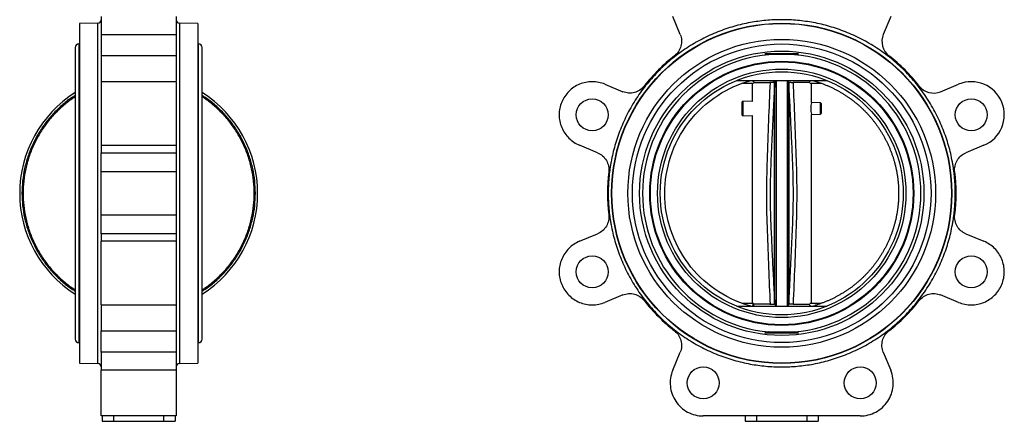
# Model space of a CAD drawing. Header units: millimetres. Extents: x 438 to 1493, y -117 to 773.
# Tile 4 of 26: x 561 to 993, y 145 to 321. Entities that reach past the tile are written whole.
import ezdxf

# ---------------------------------------------------------------- set-up
doc = ezdxf.new("R2010")
doc.units = ezdxf.units.MM

msp = doc.modelspace()

# ---------------------------------------------------------------- linework, layer by layer
at = {"color": 7, "linetype": 'Continuous', "lineweight": 25}
for p, q in [((596.21, 322.33), (596.21, 314.43)), ((629.21, 322.33), (629.21, 314.43)), ((850.29, 314.43), (847.02, 322.33)), ((942.69, 322.33), (939.42, 314.43)), ((594.74, 319.37), (586.71, 319.23)), ((586.71, 319.23), (586.71, 170.23)), ((638.71, 319.23), (630.69, 319.37)), ((638.71, 319.23), (638.71, 244.73)), ((596.21, 314.43), (629.21, 314.43)), ((596.21, 314.43), (596.21, 305.06)), ((584.9, 308.66), (584.9, 180.8)), ((586.71, 310.23), (586.46, 310.23)), ((638.96, 310.23), (638.71, 310.23)), ((640.53, 180.8), (640.53, 308.66)), ((629.21, 305.06), (596.21, 305.06)), ((596.21, 305.06), (596.21, 293.67)), ((902.21, 305.88), (887.5, 305.88)), ((875.09, 294.23), (914.62, 294.23)), ((882.04, 294.23), (882.75, 293.67)), ((892.2, 293.9), (891.69, 293.42)), ((892.24, 294.13), (892.2, 293.9)), ((892.2, 293.9), (892.25, 293.72)), ((892.35, 294.13), (892.35, 195.33)), ((897.35, 195.33), (897.35, 294.13)), ((897.45, 293.72), (897.5, 293.9)), ((897.5, 293.9), (897.47, 294.13)), ((906.96, 293.67), (907.67, 294.23)), ((629.21, 293.67), (596.21, 293.67)), ((596.21, 293.67), (596.21, 265.78)), ((817.25, 292.57), (825.15, 289.3)), ((877.76, 293.03), (882.48, 293.03)), ((881.85, 293.03), (881.85, 285.03)), ((891.69, 293.42), (891.73, 293.24)), ((892.25, 293.72), (891.73, 293.24)), ((897.98, 293.24), (897.45, 293.72)), ((907.22, 293.38), (899.83, 293.38)), ((907.22, 293.03), (911.94, 293.03)), ((907.85, 284.51), (907.85, 293.03)), ((964.55, 289.3), (972.45, 292.57)), ((877.79, 285.11), (877.35, 284.68)), ((877.35, 284.68), (877.35, 279.16)), ((881.85, 285.03), (877.79, 285.11)), ((877.79, 285.11), (877.79, 278.73)), ((911.91, 284.43), (907.85, 284.51)), ((912.35, 283.98), (911.91, 284.43)), ((911.91, 279.41), (911.91, 284.43)), ((912.35, 281.92), (912.35, 283.98)), ((912.35, 279.86), (912.35, 281.92)), ((877.35, 279.16), (877.79, 278.73)), ((877.79, 278.73), (881.85, 278.81)), ((881.85, 278.81), (881.85, 196.43)), ((907.85, 279.33), (911.91, 279.41)), ((907.85, 196.43), (907.85, 279.33)), ((911.91, 279.41), (912.35, 279.86)), ((596.21, 265.78), (629.21, 265.78)), ((596.21, 265.78), (596.21, 262.5)), ((629.21, 265.78), (629.21, 262.5)), ((814.06, 262.5), (806.16, 265.78)), ((983.55, 265.78), (975.65, 262.5)), ((596.21, 262.5), (629.21, 262.5)), ((629.21, 254.13), (596.21, 254.13)), ((638.71, 244.73), (638.71, 170.23)), ((596.21, 235.33), (629.21, 235.33)), ((629.21, 226.96), (596.21, 226.96)), ((596.21, 226.96), (596.21, 223.69)), ((629.21, 226.96), (629.21, 223.69)), ((806.16, 223.69), (814.06, 226.96)), ((975.65, 226.96), (983.55, 223.69)), ((629.21, 223.69), (596.21, 223.69)), ((825.15, 200.17), (817.25, 196.89)), ((972.45, 196.89), (964.55, 200.17)), ((596.21, 195.79), (629.21, 195.79)), ((875.09, 195.23), (914.62, 195.23)), ((882.48, 196.43), (877.79, 196.43)), ((882.75, 195.8), (882.04, 195.23)), ((891.69, 196.05), (892.2, 195.56)), ((891.73, 196.22), (892.25, 195.74)), ((892.25, 195.74), (892.2, 195.56)), ((892.2, 195.56), (892.24, 195.33)), ((897.45, 195.74), (897.98, 196.22)), ((897.5, 195.56), (897.45, 195.74)), ((897.47, 195.33), (897.5, 195.56)), ((898.02, 196.05), (897.5, 195.56)), ((899.83, 196.08), (907.22, 196.08)), ((907.67, 195.23), (906.96, 195.8)), ((911.92, 196.43), (907.22, 196.43)), ((596.21, 184.4), (629.21, 184.4)), ((887.5, 183.58), (902.21, 183.58)), ((586.46, 179.23), (586.71, 179.23)), ((638.71, 179.23), (638.96, 179.23)), ((629.21, 175.03), (596.21, 175.03)), ((596.21, 175.03), (596.21, 167.13)), ((629.21, 175.03), (629.21, 167.13)), ((847.02, 167.13), (850.29, 175.03)), ((939.42, 175.03), (942.69, 167.13)), ((586.71, 170.23), (594.74, 170.09)), ((630.69, 170.09), (638.71, 170.23)), ((629.21, 167.13), (596.21, 167.13)), ((629.21, 147.08), (596.21, 147.08)), ((596.71, 147.08), (596.71, 144.73)), ((601.71, 147.08), (601.71, 144.73)), ((623.71, 144.73), (623.71, 147.08)), ((628.71, 147.08), (628.71, 144.73)), ((929.3, 147.08), (860.41, 147.08)), ((878.85, 147.08), (878.85, 144.73)), ((883.85, 147.08), (883.85, 144.73)), ((905.85, 147.08), (905.85, 144.73)), ((910.85, 147.08), (910.85, 144.73)), ((596.71, 144.73), (601.71, 144.73)), ((601.71, 144.73), (623.71, 144.73)), ((623.71, 144.73), (628.71, 144.73)), ((878.85, 144.73), (883.85, 144.73)), ((883.85, 144.73), (905.85, 144.73)), ((905.85, 144.73), (910.85, 144.73))]:
    msp.add_line(p, q, dxfattribs=at)
at = {"color": 8, "linetype": 'Continuous', "lineweight": 25}
for p, q in [((594.74, 244.73), (594.74, 319.37)), ((630.69, 319.37), (630.69, 170.09)), ((586.46, 310.23), (586.46, 179.23)), ((638.96, 179.23), (638.96, 310.23)), ((889.88, 293.38), (889.98, 293.65)), ((899.73, 293.65), (899.83, 293.38)), ((594.74, 170.09), (594.74, 244.73)), ((889.98, 195.81), (889.88, 196.08)), ((899.83, 196.08), (899.73, 195.81))]:
    msp.add_line(p, q, dxfattribs=at)
at = {"color": 7, "linetype": 'Continuous', "lineweight": 25}
for centre, radius in [((894.85, 244.73), 74.64), ((894.85, 244.73), 74.5), ((894.85, 244.73), 67.5), ((894.85, 244.73), 65.5), ((894.85, 244.73), 62.37), ((894.85, 244.73), 57.93), ((894.85, 244.73), 57.63), ((894.85, 244.73), 54.5), ((894.85, 244.73), 53.3), ((811.7, 279.17), 7), ((978, 279.17), 7), ((811.7, 210.29), 7), ((978, 210.29), 7), ((860.41, 161.58), 7), ((929.3, 161.58), 7)]:
    msp.add_circle(centre, radius, dxfattribs=at)
for centre, radius, start, end in [((594.71, 320.87), 1.5, 271, 0), ((630.71, 320.87), 1.5, 180, 269), ((946.81, 311.37), 8, 157.5, 232.0574), ((586.46, 308.66), 1.57, 90, 180), ((638.96, 308.66), 1.57, 0, 90), ((894.85, 244.73), 61.07, 95.3052, 264.6948), ((894.85, 244.73), 61.07, 275.3052, 84.6948), ((894.85, 244.73), 76.5, 37.9426, 52.0574), ((961.49, 296.69), 8, 217.9426, 292.5), ((978, 279.17), 14.5, 292.5, 112.5), ((612.71, 244.73), 52.2, 122.2007, 237.7993), ((612.71, 244.73), 52.2, 302.2007, 57.7993), ((920.73, 281.92), 13.12, 169.0116, 190.9884), ((586.46, 180.8), 1.57, 180, 270), ((638.96, 180.8), 1.57, 270, 0), ((594.71, 168.59), 1.5, 0, 89), ((630.71, 168.59), 1.5, 91, 180)]:
    msp.add_arc(centre, radius, start, end, dxfattribs=at)
for points, knots in [([(970.99, 244.73), (970.99, 245.02), (970.99, 245.6), (970.98, 246.48), (970.95, 247.35), (970.92, 248.22), (970.87, 249.09), (970.82, 249.95), (970.75, 250.82), (970.68, 251.69), (970.59, 252.55), (970.5, 253.42), (970.39, 254.28), (970.28, 255.14), (970.16, 256.01), (970.02, 256.87), (969.88, 257.73), (969.56, 259.5), (969, 262.16), (968.07, 265.72), (966.97, 269.26), (965.67, 272.79), (964.18, 276.28), (961.94, 280.9), (958.68, 286.49), (954.06, 292.82), (948.79, 298.67), (942.94, 303.94), (936.61, 308.56), (929.92, 312.46), (922.97, 315.62), (915.9, 318.03), (908.84, 319.69), (901.82, 320.66), (894.85, 320.98), (887.89, 320.66), (880.87, 319.69), (873.81, 318.03), (866.73, 315.62), (859.79, 312.46), (853.09, 308.56), (846.77, 303.94), (840.92, 298.67), (835.65, 292.82), (831.03, 286.49), (827.76, 280.9), (825.52, 276.28), (824.04, 272.79), (822.74, 269.26), (821.63, 265.72), (820.71, 262.16), (820.09, 259.21), (819.68, 256.87), (819.42, 255.15), (819.2, 253.42), (819.02, 251.69), (818.89, 249.95), (818.79, 248.22), (818.73, 246.48), (818.72, 245.31), (818.71, 244.73)], [0, 0, 0, 0, 0.00365, 0.007296, 0.010939, 0.014581, 0.01822, 0.021858, 0.025495, 0.029131, 0.032767, 0.036404, 0.040042, 0.043682, 0.047323, 0.050967, 0.054613, 0.058263, 0.073508, 0.088755, 0.104387, 0.120021, 0.135977, 0.151935, 0.184343, 0.217096, 0.250024, 0.282952, 0.315705, 0.348114, 0.380018, 0.411275, 0.441757, 0.470878, 0.5, 0.529121, 0.558243, 0.588726, 0.619983, 0.651887, 0.684296, 0.717048, 0.749977, 0.782905, 0.815658, 0.848066, 0.864022, 0.87998, 0.895612, 0.911246, 0.926491, 0.941738, 0.949034, 0.956318, 0.963595, 0.970868, 0.978142, 0.985419, 0.992704, 1, 1, 1, 1]), ([(629.21, 314.43), (629.21, 314.34), (629.21, 314.17), (629.21, 313.9), (629.21, 313.64), (629.21, 313.37), (629.21, 313.09), (629.21, 312.82), (629.21, 312.54), (629.21, 312.26), (629.21, 311.63), (629.21, 310.64), (629.21, 309.32), (629.21, 308.06), (629.21, 307.13), (629.21, 306.49), (629.21, 306.1), (629.21, 305.73), (629.21, 305.38), (629.21, 305.17), (629.21, 305.06)], [0, 0, 0, 0, 0.027191, 0.054266, 0.081258, 0.1082, 0.135127, 0.162072, 0.189068, 0.216151, 0.243352, 0.371657, 0.500014, 0.628319, 0.756676, 0.805529, 0.854092, 0.90256, 0.951131, 1, 1, 1, 1]), ([(850.29, 314.43), (850.62, 313.63), (850.82, 312.77), (850.94, 311.04), (850.85, 310.17), (850.41, 308.49), (850.05, 307.69), (849.1, 306.24), (848.5, 305.6), (847.82, 305.06)], [0, 0, 0, 0, 0.25, 0.25, 0.5, 0.5, 0.75, 0.75, 1, 1, 1, 1]), ([(629.21, 305.06), (629.21, 303.06), (629.21, 299.7), (629.21, 295.64), (629.21, 293.98)], [0, 0, 0, 0, 0.593074, 1, 1, 1, 1]), ([(900.5, 305.54), (900.05, 305.58), (899.58, 305.6), (898.65, 305.62), (898.18, 305.63), (897.23, 305.63), (896.75, 305.63), (895.8, 305.63), (895.33, 305.63), (893.9, 305.63), (892.96, 305.63), (891.54, 305.63), (891.07, 305.62), (890.13, 305.6), (889.66, 305.58), (889.21, 305.54)], [0, 0, 0, 0, 0.125, 0.125, 0.25, 0.25, 0.375, 0.375, 0.5, 0.5, 0.75, 0.75, 0.875, 0.875, 1, 1, 1, 1]), ([(843.55, 244.73), (843.55, 250.09), (845.32, 261.25), (853.31, 276.49), (865.92, 288.2), (876.22, 292.82), (881.38, 294.23)], [0, 0, 0, 0, 0.313219, 0.652539, 0.991859, 1.305078, 1.305078, 1.305078, 1.305078]), ([(898.02, 293.42), (897.97, 293.47), (897.88, 293.54), (897.71, 293.7), (897.59, 293.82), (897.5, 293.9)], [0, 0, 0, 0, 0.30885, 0.489048, 1, 1, 1, 1]), ([(908.32, 294.23), (908.55, 294.17), (909, 294.05), (909.66, 293.85), (910.33, 293.64), (910.99, 293.43), (911.65, 293.2), (912.31, 292.97), (912.96, 292.73), (913.62, 292.48), (914.26, 292.22), (914.91, 291.95), (915.55, 291.67), (916.18, 291.39), (916.81, 291.1), (917.44, 290.79), (918.07, 290.48), (918.69, 290.16), (919.3, 289.83), (919.91, 289.5), (920.52, 289.15), (921.12, 288.8), (921.72, 288.44), (922.31, 288.07), (922.89, 287.69), (923.47, 287.31), (924.05, 286.91), (924.62, 286.51), (925.19, 286.11), (925.75, 285.69), (926.3, 285.27), (926.85, 284.83), (927.39, 284.4), (927.93, 283.95), (928.46, 283.5), (928.98, 283.04), (929.5, 282.57), (930.01, 282.09), (930.51, 281.61), (931.01, 281.12), (931.5, 280.63), (931.99, 280.13), (932.47, 279.62), (932.94, 279.11), (933.4, 278.59), (933.86, 278.06), (934.31, 277.52), (934.75, 276.99), (935.18, 276.44), (935.61, 275.89), (936.03, 275.33), (936.44, 274.77), (936.85, 274.2), (937.24, 273.63), (937.63, 273.05), (938.01, 272.46), (938.39, 271.87), (938.75, 271.28), (939.11, 270.68), (939.46, 270.08), (939.8, 269.47), (940.13, 268.86), (940.45, 268.24), (940.77, 267.62), (941.08, 266.99), (941.37, 266.36), (941.66, 265.72), (941.94, 265.09), (942.22, 264.44), (942.48, 263.8), (942.74, 263.15), (942.98, 262.5), (943.22, 261.84), (943.45, 261.18), (943.67, 260.52), (943.88, 259.85), (944.08, 259.18), (944.27, 258.51), (944.45, 257.84), (944.63, 257.16), (944.79, 256.49), (944.95, 255.81), (945.09, 255.12), (945.23, 254.44), (945.36, 253.75), (945.47, 253.07), (945.58, 252.38), (945.68, 251.69), (945.77, 251), (945.85, 250.3), (945.92, 249.61), (945.98, 248.91), (946.04, 248.22), (946.08, 247.52), (946.11, 246.82), (946.14, 246.13), (946.15, 245.43), (946.15, 244.96), (946.15, 244.73)], [0, 0, 0, 0, 0.010422, 0.020844, 0.031265, 0.041687, 0.052108, 0.062529, 0.072949, 0.08337, 0.09379, 0.104211, 0.114631, 0.12505, 0.13547, 0.145889, 0.156309, 0.166728, 0.177147, 0.187566, 0.197984, 0.208403, 0.218821, 0.229239, 0.239657, 0.250075, 0.260493, 0.27091, 0.281328, 0.291745, 0.302162, 0.312579, 0.322996, 0.333413, 0.34383, 0.354247, 0.364663, 0.37508, 0.385496, 0.395912, 0.406328, 0.416744, 0.42716, 0.437576, 0.447992, 0.458408, 0.468823, 0.479239, 0.489654, 0.50007, 0.510485, 0.520901, 0.531316, 0.541731, 0.552146, 0.562561, 0.572977, 0.583392, 0.593807, 0.604222, 0.614637, 0.625051, 0.635466, 0.645881, 0.656296, 0.666711, 0.677126, 0.687541, 0.697956, 0.70837, 0.718785, 0.7292, 0.739615, 0.75003, 0.760445, 0.77086, 0.781275, 0.79169, 0.802105, 0.81252, 0.822935, 0.83335, 0.843765, 0.85418, 0.864596, 0.875011, 0.885426, 0.895842, 0.906257, 0.916673, 0.927088, 0.937504, 0.94792, 0.958336, 0.968752, 0.979168, 0.989584, 1, 1, 1, 1]), ([(629.21, 293.67), (629.21, 293.67), (629.21, 293.67), (629.21, 293.67), (629.21, 293.65), (629.21, 293.62), (629.21, 293.59), (629.21, 293.54), (629.21, 293.49), (629.21, 293.36), (629.21, 293.09), (629.21, 292.59), (629.21, 291.95), (629.21, 290.92), (629.21, 289.36), (629.21, 287.16), (629.21, 284.75), (629.21, 282.16), (629.21, 279.36), (629.21, 276.45), (629.21, 273.58), (629.21, 271.39), (629.21, 269.81), (629.21, 268.76), (629.21, 267.81), (629.21, 267.14), (629.21, 266.66), (629.21, 266.34), (629.21, 266.04), (629.21, 265.86), (629.21, 265.78)], [0, 0, 0, 0, 0.009163, 0.01831, 0.027446, 0.036576, 0.045708, 0.054846, 0.063996, 0.073166, 0.110505, 0.147858, 0.185198, 0.222551, 0.295593, 0.36572, 0.431884, 0.498048, 0.568175, 0.641218, 0.71581, 0.790403, 0.826964, 0.863539, 0.898638, 0.933749, 0.950327, 0.966871, 0.983417, 1, 1, 1, 1]), ([(817.25, 292.57), (815.5, 293.3), (813.6, 293.67), (809.81, 293.67), (807.91, 293.3), (804.4, 291.84), (802.79, 290.77), (800.11, 288.08), (799.03, 286.48), (797.58, 282.97), (797.2, 281.07), (797.2, 277.28), (797.58, 275.38), (799.03, 271.87), (800.11, 270.26), (802.79, 267.58), (804.4, 266.5), (806.16, 265.78)], [0, 0, 0, 0, 0.125, 0.125, 0.25, 0.25, 0.375, 0.375, 0.5, 0.5, 0.625, 0.625, 0.75, 0.75, 0.875, 0.875, 1, 1, 1, 1]), ([(834.52, 291.77), (833.99, 291.09), (833.34, 290.49), (831.9, 289.53), (831.09, 289.17), (829.42, 288.73), (828.54, 288.65), (826.81, 288.76), (825.95, 288.97), (825.15, 289.3)], [0, 0, 0, 0, 0.25, 0.25, 0.5, 0.5, 0.75, 0.75, 1, 1, 1, 1]), ([(882.51, 293.38), (882.96, 293.38), (883.89, 293.38), (886.48, 293.38), (888.75, 293.38), (889.88, 293.38)], [0, 0, 0, 0, 0.319273, 0.659636, 1, 1, 1, 1]), ([(889.88, 196.08), (889.43, 206.74), (888.76, 222.59), (888.13, 243.71), (888.67, 265.49), (889.39, 282.06), (889.88, 293.38)], [0, 0, 0, 0, 0.3287846, 0.4889745, 0.6506672, 1, 1, 1, 1]), ([(891.73, 293.24), (891.52, 289.19), (891.1, 281.1), (890.51, 268.96), (889.96, 256.84), (889.66, 245.57), (889.88, 235.11), (890.28, 225.45), (890.74, 215.74), (891.23, 206), (891.56, 199.49), (891.73, 196.22)], [0, 0, 0, 0, 0.125239, 0.250436, 0.375479, 0.499998, 0.598494, 0.698613, 0.798805, 0.898814, 1, 1, 1, 1]), ([(891.69, 293.42), (891.62, 293.41), (891.49, 293.41), (891.08, 293.4), (890.55, 293.39), (890.1, 293.38), (889.88, 293.38)], [0, 0, 0, 0, 0.24983, 0.499595, 0.750174, 1, 1, 1, 1]), ([(897.98, 293.24), (897.98, 293.27), (897.99, 293.33), (898.01, 293.39), (898.02, 293.42)], [0, 0, 0, 0, 0.498333, 1, 1, 1, 1]), ([(897.98, 196.22), (898.19, 200.27), (898.6, 208.36), (899.2, 220.5), (899.75, 232.62), (900.05, 243.89), (899.83, 254.35), (899.43, 264.01), (898.97, 273.72), (898.48, 283.47), (898.15, 289.97), (897.98, 293.24)], [0, 0, 0, 0, 0.125239, 0.250436, 0.375479, 0.499998, 0.598494, 0.698613, 0.798805, 0.898814, 1, 1, 1, 1]), ([(898.02, 293.42), (898.12, 293.41), (898.31, 293.41), (898.96, 293.4), (899.55, 293.39), (899.83, 293.38)], [0, 0, 0, 0, 0.339028, 0.678136, 1, 1, 1, 1]), ([(899.83, 293.38), (900.28, 282.72), (900.95, 266.86), (901.58, 245.74), (901.03, 223.96), (900.32, 207.4), (899.83, 196.08)], [0, 0, 0, 0, 0.328988, 0.489075, 0.65086, 1, 1, 1, 1]), ([(584.9, 287.64), (584.33, 287.29), (582.22, 286), (578.89, 283.27), (574.98, 279.49), (571.51, 275.28), (568.5, 270.74), (565.99, 265.9), (564, 260.82), (562.57, 255.56), (561.71, 250.18), (561.42, 244.73), (561.71, 239.29), (562.57, 233.91), (564, 228.65), (565.99, 223.57), (568.5, 218.73), (571.51, 214.18), (574.98, 209.98), (578.89, 206.19), (582.22, 203.46), (584.33, 202.17), (584.9, 201.83)], [0, 0, 0, 0, 0.019426, 0.072823, 0.12622, 0.179617, 0.233014, 0.286411, 0.339809, 0.393206, 0.446603, 0.5, 0.553397, 0.606794, 0.660191, 0.713589, 0.766986, 0.820383, 0.87378, 0.927177, 0.980574, 1, 1, 1, 1]), ([(584.9, 287.05), (584.43, 286.76), (582.43, 285.54), (579.22, 282.89), (575.34, 279.15), (571.91, 274.98), (568.93, 270.48), (566.44, 265.69), (564.48, 260.66), (563.06, 255.45), (562.2, 250.12), (561.92, 244.73), (562.2, 239.34), (563.06, 234.01), (564.48, 228.8), (566.44, 223.77), (568.93, 218.98), (571.91, 214.48), (575.34, 210.31), (579.22, 206.57), (582.43, 203.93), (584.43, 202.7), (584.9, 202.42)], [0, 0, 0, 0, 0.0163551, 0.0700934, 0.1238317, 0.17757, 0.2313084, 0.2850467, 0.338785, 0.3925234, 0.4462617, 0.5, 0.5537383, 0.6074767, 0.661215, 0.7149533, 0.7686916, 0.82243, 0.8761683, 0.9299066, 0.9836449, 1, 1, 1, 1]), ([(640.53, 201.83), (641.09, 202.17), (643.2, 203.46), (646.53, 206.19), (650.45, 209.98), (653.92, 214.18), (656.93, 218.73), (659.44, 223.57), (661.42, 228.65), (662.85, 233.91), (663.72, 239.29), (664.01, 244.73), (663.72, 250.18), (662.85, 255.56), (661.42, 260.82), (659.44, 265.9), (656.93, 270.74), (653.92, 275.28), (650.45, 279.49), (646.53, 283.27), (643.2, 286), (641.09, 287.29), (640.53, 287.64)], [0, 0, 0, 0, 0.019426, 0.072823, 0.12622, 0.179617, 0.233014, 0.286411, 0.339809, 0.393206, 0.446603, 0.5, 0.553397, 0.606794, 0.660191, 0.713589, 0.766986, 0.820383, 0.87378, 0.927177, 0.980574, 1, 1, 1, 1]), ([(640.53, 202.42), (641, 202.7), (642.99, 203.93), (646.2, 206.57), (650.08, 210.31), (653.52, 214.48), (656.5, 218.98), (658.98, 223.77), (660.95, 228.8), (662.36, 234.01), (663.22, 239.34), (663.51, 244.73), (663.22, 250.12), (662.36, 255.45), (660.95, 260.66), (658.98, 265.69), (656.5, 270.48), (653.52, 274.98), (650.08, 279.15), (646.2, 282.89), (642.99, 285.54), (641, 286.76), (640.53, 287.05)], [0, 0, 0, 0, 0.016355, 0.070093, 0.123832, 0.17757, 0.231308, 0.285047, 0.338785, 0.392523, 0.446262, 0.5, 0.553738, 0.607477, 0.661215, 0.714953, 0.768692, 0.82243, 0.876168, 0.929907, 0.983645, 1, 1, 1, 1]), ([(596.21, 254.13), (596.21, 254.99), (596.21, 255.87), (596.21, 257.57), (596.21, 258.39), (596.21, 259.89), (596.21, 260.57), (596.21, 261.71), (596.21, 262.17), (596.21, 262.5)], [0, 0, 0, 0, 0.25, 0.25, 0.5, 0.5, 0.75, 0.75, 1, 1, 1, 1]), ([(629.21, 262.5), (629.21, 262.47), (629.21, 262.39), (629.21, 262.27), (629.21, 262.14), (629.21, 262), (629.21, 261.86), (629.21, 261.7), (629.21, 261.54), (629.21, 261.37), (629.21, 260.96), (629.21, 260.26), (629.21, 259.16), (629.21, 257.95), (629.21, 256.92), (629.21, 256.15), (629.21, 255.65), (629.21, 255.14), (629.21, 254.64), (629.21, 254.3), (629.21, 254.13)], [0, 0, 0, 0, 0.027191, 0.054266, 0.081258, 0.1082, 0.135127, 0.162072, 0.189068, 0.216151, 0.243352, 0.371657, 0.500014, 0.628319, 0.756676, 0.805529, 0.854092, 0.90256, 0.951131, 1, 1, 1, 1]), ([(814.06, 262.5), (814.86, 262.17), (815.6, 261.71), (816.91, 260.57), (817.47, 259.89), (818.34, 258.39), (818.66, 257.57), (819.01, 255.87), (819.04, 254.99), (818.93, 254.13)], [0, 0, 0, 0, 0.25, 0.25, 0.5, 0.5, 0.75, 0.75, 1, 1, 1, 1]), ([(970.77, 254.13), (970.67, 254.99), (970.7, 255.87), (971.05, 257.57), (971.36, 258.39), (972.24, 259.89), (972.8, 260.57), (974.1, 261.71), (974.85, 262.17), (975.65, 262.5)], [0, 0, 0, 0, 0.25, 0.25, 0.5, 0.5, 0.75, 0.75, 1, 1, 1, 1]), ([(629.21, 254.13), (629.21, 253.85), (629.21, 253.28), (629.21, 252.43), (629.21, 251.57), (629.21, 250.72), (629.21, 249.87), (629.21, 249.01), (629.21, 248.16), (629.21, 247.3), (629.21, 246.45), (629.21, 245.59), (629.21, 244.49), (629.21, 243.16), (629.21, 241.59), (629.21, 240.02), (629.21, 238.46), (629.21, 236.89), (629.21, 235.85), (629.21, 235.33)], [0, 0, 0, 0, 0.045495, 0.090965, 0.136416, 0.181853, 0.227281, 0.272707, 0.318137, 0.363576, 0.409029, 0.454503, 0.500003, 0.58339, 0.666709, 0.749994, 0.833281, 0.916605, 1, 1, 1, 1]), ([(818.71, 244.73), (818.71, 244.44), (818.72, 243.86), (818.73, 242.99), (818.76, 242.12), (818.79, 241.25), (818.84, 240.38), (818.89, 239.51), (818.96, 238.64), (819.03, 237.78), (819.11, 236.91), (819.21, 236.05), (819.31, 235.18), (819.43, 234.32), (819.55, 233.46), (819.69, 232.6), (819.83, 231.74), (820.15, 229.97), (820.71, 227.3), (821.63, 223.74), (822.74, 220.2), (824.04, 216.67), (825.52, 213.18), (827.76, 208.57), (831.03, 202.97), (835.65, 196.64), (840.92, 190.8), (846.77, 185.52), (853.09, 180.91), (859.79, 177), (866.73, 173.84), (873.81, 171.43), (880.87, 169.77), (887.89, 168.8), (894.85, 168.49), (901.82, 168.8), (908.84, 169.77), (915.9, 171.43), (922.97, 173.84), (929.92, 177), (936.61, 180.91), (942.94, 185.52), (948.79, 190.8), (954.06, 196.64), (958.68, 202.97), (961.94, 208.57), (964.18, 213.18), (965.67, 216.67), (966.97, 220.2), (968.07, 223.74), (969, 227.3), (969.62, 230.25), (970.03, 232.59), (970.29, 234.32), (970.5, 236.04), (970.68, 237.77), (970.82, 239.51), (970.92, 241.25), (970.98, 242.99), (970.99, 244.15), (970.99, 244.73)], [0, 0, 0, 0, 0.0036497, 0.007296, 0.0109395, 0.0145806, 0.0182198, 0.0218577, 0.0254945, 0.0291309, 0.0327674, 0.0364043, 0.0400422, 0.0436816, 0.0473228, 0.0509665, 0.0546131, 0.058263, 0.0735077, 0.0887546, 0.1043865, 0.1200206, 0.1359768, 0.1519351, 0.1843433, 0.2170962, 0.2500243, 0.2829525, 0.3157054, 0.3481136, 0.3800181, 0.4112746, 0.4417575, 0.4708779, 0.5000005, 0.5291209, 0.5582435, 0.5887263, 0.6199829, 0.6518873, 0.6842955, 0.7170485, 0.7499766, 0.7829047, 0.8156577, 0.8480659, 0.864022, 0.8799803, 0.8956123, 0.9112464, 0.9264911, 0.9417379, 0.9490338, 0.9563183, 0.9635952, 0.9708684, 0.9781417, 0.9854188, 0.9927036, 1, 1, 1, 1]), ([(880.31, 195.54), (875.05, 197.09), (870.04, 199.5), (861.04, 205.77), (857.04, 209.63), (850.48, 218.42), (847.9, 223.34), (844.44, 233.76), (843.55, 239.24), (843.55, 244.73)], [0, 0, 0, 0, 0.25, 0.25, 0.5, 0.5, 0.75, 0.75, 1, 1, 1, 1]), ([(946.15, 244.73), (946.15, 244.5), (946.15, 244.05), (946.14, 243.36), (946.11, 242.67), (946.08, 241.99), (946.04, 241.3), (945.99, 240.62), (945.93, 239.94), (945.86, 239.25), (945.78, 238.57), (945.7, 237.89), (945.6, 237.21), (945.5, 236.53), (945.38, 235.86), (945.26, 235.18), (945.13, 234.51), (944.99, 233.84), (944.84, 233.17), (944.68, 232.5), (944.51, 231.84), (944.33, 231.17), (944.15, 230.51), (943.95, 229.86), (943.75, 229.2), (943.54, 228.55), (943.32, 227.9), (943.09, 227.25), (942.85, 226.61), (942.6, 225.97), (942.35, 225.33), (942.08, 224.7), (941.81, 224.07), (941.53, 223.44), (941.24, 222.82), (940.94, 222.2), (940.64, 221.59), (940.33, 220.98), (940, 220.37), (939.67, 219.77), (939.34, 219.18), (938.99, 218.58), (938.64, 218), (938.28, 217.41), (937.91, 216.83), (937.53, 216.26), (937.15, 215.69), (936.75, 215.13), (936.35, 214.57), (935.95, 214.02), (935.53, 213.47), (935.11, 212.93), (934.68, 212.4), (934.25, 211.87), (933.8, 211.35), (933.35, 210.83), (932.9, 210.32), (932.43, 209.81), (931.96, 209.31), (931.49, 208.82), (931, 208.33), (930.52, 207.85), (930.02, 207.38), (929.52, 206.91), (929.01, 206.45), (928.49, 206), (927.97, 205.55), (927.45, 205.11), (926.91, 204.68), (926.38, 204.26), (925.83, 203.84), (925.28, 203.43), (924.73, 203.03), (924.17, 202.63), (923.6, 202.24), (923.03, 201.86), (922.46, 201.49), (921.88, 201.12), (921.29, 200.77), (920.7, 200.42), (920.11, 200.08), (919.51, 199.74), (918.9, 199.42), (918.3, 199.1), (917.68, 198.79), (917.07, 198.49), (916.45, 198.2), (915.82, 197.91), (915.2, 197.64), (914.57, 197.37), (913.93, 197.11), (913.29, 196.86), (912.65, 196.62), (912.01, 196.38), (911.36, 196.16), (910.71, 195.94), (910.06, 195.73), (909.62, 195.6), (909.4, 195.54)], [0, 0, 0, 0, 0.010415, 0.020829, 0.031244, 0.041658, 0.052073, 0.062487, 0.072901, 0.083316, 0.09373, 0.104144, 0.114558, 0.124972, 0.135386, 0.1458, 0.156214, 0.166627, 0.177041, 0.187455, 0.197869, 0.208282, 0.218696, 0.22911, 0.239524, 0.249937, 0.260351, 0.270765, 0.281179, 0.291592, 0.302006, 0.31242, 0.322834, 0.333248, 0.343662, 0.354076, 0.36449, 0.374904, 0.385318, 0.395732, 0.406146, 0.416561, 0.426975, 0.437389, 0.447804, 0.458219, 0.468633, 0.479048, 0.489463, 0.499878, 0.510293, 0.520708, 0.531124, 0.541539, 0.551955, 0.56237, 0.572786, 0.583202, 0.593618, 0.604035, 0.614451, 0.624868, 0.635284, 0.645701, 0.656118, 0.666535, 0.676953, 0.68737, 0.697788, 0.708206, 0.718624, 0.729043, 0.739461, 0.74988, 0.760299, 0.770718, 0.781137, 0.791557, 0.801976, 0.812396, 0.822817, 0.833237, 0.843658, 0.854079, 0.8645, 0.874921, 0.885343, 0.895765, 0.906187, 0.91661, 0.927033, 0.937456, 0.947879, 0.958303, 0.968727, 0.979151, 0.989575, 1, 1, 1, 1]), ([(596.21, 226.96), (596.21, 227.29), (596.21, 227.75), (596.21, 228.9), (596.21, 229.57), (596.21, 231.07), (596.21, 231.89), (596.21, 233.59), (596.21, 234.47), (596.21, 235.33)], [0, 0, 0, 0, 0.25, 0.25, 0.5, 0.5, 0.75, 0.75, 1, 1, 1, 1]), ([(629.21, 235.33), (629.21, 235.24), (629.21, 235.05), (629.21, 234.77), (629.21, 234.49), (629.21, 234.21), (629.21, 233.93), (629.21, 233.65), (629.21, 233.37), (629.21, 233.09), (629.21, 232.47), (629.21, 231.51), (629.21, 230.3), (629.21, 229.2), (629.21, 228.45), (629.21, 227.96), (629.21, 227.66), (629.21, 227.4), (629.21, 227.16), (629.21, 227.03), (629.21, 226.96)], [0, 0, 0, 0, 0.027191, 0.054266, 0.081258, 0.1082, 0.135127, 0.162072, 0.189068, 0.216151, 0.243352, 0.371657, 0.500014, 0.628319, 0.756676, 0.805529, 0.854092, 0.90256, 0.951131, 1, 1, 1, 1]), ([(818.93, 235.33), (819.04, 234.47), (819.01, 233.59), (818.66, 231.89), (818.34, 231.07), (817.47, 229.57), (816.91, 228.9), (815.6, 227.75), (814.86, 227.29), (814.06, 226.96)], [0, 0, 0, 0, 0.25, 0.25, 0.5, 0.5, 0.75, 0.75, 1, 1, 1, 1]), ([(975.65, 226.96), (974.85, 227.29), (974.1, 227.75), (972.8, 228.9), (972.24, 229.57), (971.36, 231.07), (971.05, 231.89), (970.7, 233.59), (970.67, 234.47), (970.77, 235.33)], [0, 0, 0, 0, 0.25, 0.25, 0.5, 0.5, 0.75, 0.75, 1, 1, 1, 1]), ([(596.21, 195.79), (596.21, 195.79), (596.21, 196.08), (596.21, 197.2), (596.21, 198.03), (596.21, 200.14), (596.21, 201.41), (596.21, 204.26), (596.21, 205.83), (596.21, 209.09), (596.21, 210.77), (596.21, 214.06), (596.21, 215.66), (596.21, 218.59), (596.21, 219.92), (596.21, 222.15), (596.21, 223.05), (596.21, 223.69)], [0, 0, 0, 0, 0.125, 0.125, 0.25, 0.25, 0.375, 0.375, 0.5, 0.5, 0.625, 0.625, 0.75, 0.75, 0.875, 0.875, 1, 1, 1, 1]), ([(629.21, 223.69), (629.21, 223.64), (629.21, 223.54), (629.21, 223.38), (629.21, 223.21), (629.21, 223.04), (629.21, 222.85), (629.21, 222.66), (629.21, 222.27), (629.21, 221.65), (629.21, 220.71), (629.21, 219.65), (629.21, 218.08), (629.21, 215.88), (629.21, 213.02), (629.21, 210.1), (629.21, 207.31), (629.21, 204.71), (629.21, 202.31), (629.21, 200.11), (629.21, 198.54), (629.21, 197.51), (629.21, 196.87), (629.21, 196.37), (629.21, 196.08), (629.21, 195.93), (629.21, 195.85), (629.21, 195.8), (629.21, 195.79), (629.21, 195.79)], [0, 0, 0, 0, 0.009534, 0.019052, 0.028561, 0.038067, 0.047577, 0.057097, 0.066634, 0.101934, 0.137247, 0.174018, 0.210803, 0.285823, 0.360843, 0.434304, 0.504833, 0.571376, 0.63792, 0.708449, 0.78191, 0.819463, 0.857031, 0.894584, 0.932151, 0.949137, 0.966082, 0.983024, 1, 1, 1, 1]), ([(806.16, 223.69), (804.4, 222.96), (802.79, 221.89), (800.11, 219.2), (799.03, 217.59), (797.58, 214.09), (797.2, 212.19), (797.2, 208.39), (797.58, 206.49), (799.03, 202.99), (800.11, 201.38), (802.79, 198.69), (804.4, 197.62), (807.91, 196.17), (809.81, 195.79), (813.6, 195.79), (815.5, 196.17), (817.25, 196.89)], [0, 0, 0, 0, 0.125, 0.125, 0.25, 0.25, 0.375, 0.375, 0.5, 0.5, 0.625, 0.625, 0.75, 0.75, 0.875, 0.875, 1, 1, 1, 1]), ([(972.45, 196.89), (974.21, 196.17), (976.1, 195.79), (979.9, 195.79), (981.8, 196.17), (985.31, 197.62), (986.91, 198.69), (989.6, 201.38), (990.67, 202.99), (992.13, 206.49), (992.5, 208.39), (992.5, 212.19), (992.13, 214.09), (990.67, 217.59), (989.6, 219.2), (986.91, 221.89), (985.31, 222.96), (983.55, 223.69)], [0, 0, 0, 0, 0.125, 0.125, 0.25, 0.25, 0.375, 0.375, 0.5, 0.5, 0.625, 0.625, 0.75, 0.75, 0.875, 0.875, 1, 1, 1, 1]), ([(825.15, 200.17), (825.95, 200.5), (826.81, 200.7), (828.54, 200.82), (829.42, 200.73), (831.09, 200.29), (831.9, 199.93), (833.34, 198.97), (833.99, 198.38), (834.52, 197.69)], [0, 0, 0, 0, 0.25, 0.25, 0.5, 0.5, 0.75, 0.75, 1, 1, 1, 1]), ([(955.18, 197.69), (955.72, 198.38), (956.36, 198.97), (957.81, 199.93), (958.61, 200.29), (960.29, 200.73), (961.17, 200.82), (962.9, 200.7), (963.75, 200.5), (964.55, 200.17)], [0, 0, 0, 0, 0.25, 0.25, 0.5, 0.5, 0.75, 0.75, 1, 1, 1, 1]), ([(596.21, 195.48), (596.21, 193.83), (596.21, 189.77), (596.21, 186.4), (596.21, 184.4)], [0, 0, 0, 0, 0.406926, 1, 1, 1, 1]), ([(629.21, 195.79), (629.21, 194.03), (629.21, 189.86), (629.21, 186.4), (629.21, 184.4)], [0, 0, 0, 0, 0.422025, 1, 1, 1, 1]), ([(889.88, 196.08), (890.1, 196.08), (890.55, 196.07), (891.08, 196.06), (891.49, 196.05), (891.62, 196.05), (891.69, 196.05)], [0, 0, 0, 0, 0.249827, 0.5004054, 0.7501708, 1, 1, 1, 1]), ([(891.69, 196.05), (891.7, 196.08), (891.72, 196.13), (891.73, 196.19), (891.73, 196.22)], [0, 0, 0, 0, 0.50489, 1, 1, 1, 1]), ([(898.02, 196.05), (898.01, 196.07), (897.99, 196.13), (897.98, 196.19), (897.98, 196.22)], [0, 0, 0, 0, 0.444988, 1, 1, 1, 1]), ([(899.83, 196.08), (899.53, 196.08), (898.93, 196.07), (898.29, 196.06), (898.11, 196.05), (898.02, 196.05)], [0, 0, 0, 0, 0.340443, 0.680834, 1, 1, 1, 1]), ([(596.21, 175.03), (596.21, 175.83), (596.21, 176.69), (596.21, 178.42), (596.21, 179.29), (596.21, 180.97), (596.21, 181.77), (596.21, 183.22), (596.21, 183.87), (596.21, 184.4)], [0, 0, 0, 0, 0.25, 0.25, 0.5, 0.5, 0.75, 0.75, 1, 1, 1, 1]), ([(629.21, 184.4), (629.21, 184.34), (629.21, 184.23), (629.21, 184.04), (629.21, 183.85), (629.21, 183.65), (629.21, 183.45), (629.21, 183.23), (629.21, 183.02), (629.21, 182.79), (629.21, 182.27), (629.21, 181.41), (629.21, 180.14), (629.21, 178.82), (629.21, 177.76), (629.21, 176.98), (629.21, 176.48), (629.21, 175.99), (629.21, 175.5), (629.21, 175.19), (629.21, 175.03)], [0, 0, 0, 0, 0.027191, 0.054266, 0.081258, 0.1082, 0.135127, 0.162072, 0.189068, 0.216151, 0.243352, 0.371657, 0.500014, 0.628319, 0.756676, 0.805529, 0.854092, 0.90256, 0.951131, 1, 1, 1, 1]), ([(847.82, 184.4), (848.5, 183.87), (849.1, 183.22), (850.05, 181.77), (850.41, 180.97), (850.85, 179.29), (850.94, 178.42), (850.82, 176.69), (850.62, 175.83), (850.29, 175.03)], [0, 0, 0, 0, 0.25, 0.25, 0.5, 0.5, 0.75, 0.75, 1, 1, 1, 1]), ([(900.5, 183.93), (900.05, 183.88), (899.58, 183.87), (898.65, 183.84), (898.18, 183.84), (897.23, 183.83), (896.75, 183.83), (895.8, 183.83), (895.33, 183.83), (893.9, 183.83), (892.96, 183.83), (891.54, 183.84), (891.07, 183.84), (890.13, 183.87), (889.66, 183.88), (889.21, 183.93)], [0, 0, 0, 0, 0.125, 0.125, 0.25, 0.25, 0.375, 0.375, 0.5, 0.5, 0.75, 0.75, 0.875, 0.875, 1, 1, 1, 1]), ([(939.42, 175.03), (939.09, 175.83), (938.89, 176.69), (938.77, 178.42), (938.85, 179.29), (939.3, 180.97), (939.66, 181.77), (940.61, 183.22), (941.21, 183.87), (941.89, 184.4)], [0, 0, 0, 0, 0.25, 0.25, 0.5, 0.5, 0.75, 0.75, 1, 1, 1, 1]), ([(596.21, 147.08), (596.21, 147.08), (596.21, 147.23), (596.21, 147.81), (596.21, 148.24), (596.21, 149.35), (596.21, 150.04), (596.21, 151.64), (596.21, 152.54), (596.21, 154.51), (596.21, 155.58), (596.21, 157.81), (596.21, 158.98), (596.21, 161.34), (596.21, 162.54), (596.21, 164.88), (596.21, 166.04), (596.21, 167.13)], [0, 0, 0, 0, 0.125, 0.125, 0.25, 0.25, 0.375, 0.375, 0.5, 0.5, 0.625, 0.625, 0.75, 0.75, 0.875, 0.875, 1, 1, 1, 1]), ([(629.21, 167.13), (629.21, 167.01), (629.21, 166.77), (629.21, 166.4), (629.21, 166.03), (629.21, 165.66), (629.21, 165.29), (629.21, 164.91), (629.21, 164.53), (629.21, 164.15), (629.21, 163.3), (629.21, 161.97), (629.21, 160.16), (629.21, 158.37), (629.21, 156.65), (629.21, 155.02), (629.21, 153.51), (629.21, 152.11), (629.21, 150.84), (629.21, 149.71), (629.21, 148.76), (629.21, 148.01), (629.21, 147.58), (629.21, 147.35), (629.21, 147.23), (629.21, 147.14), (629.21, 147.09), (629.21, 147.09), (629.21, 147.08)], [0, 0, 0, 0, 0.013727, 0.02742, 0.041089, 0.054744, 0.068393, 0.082049, 0.095719, 0.109415, 0.123146, 0.186583, 0.250038, 0.313475, 0.376929, 0.438458, 0.500004, 0.561532, 0.623079, 0.686516, 0.74997, 0.813407, 0.876862, 0.901545, 0.926142, 0.950712, 0.975312, 1, 1, 1, 1]), ([(847.02, 167.13), (846.56, 166.04), (846.24, 164.88), (845.9, 162.54), (845.87, 161.34), (846.1, 158.98), (846.36, 157.81), (847.16, 155.58), (847.7, 154.51), (849.01, 152.54), (849.8, 151.64), (851.55, 150.04), (852.53, 149.35), (854.62, 148.24), (855.74, 147.81), (858.04, 147.23), (859.23, 147.08), (860.41, 147.08)], [0, 0, 0, 0, 0.125, 0.125, 0.25, 0.25, 0.375, 0.375, 0.5, 0.5, 0.625, 0.625, 0.75, 0.75, 0.875, 0.875, 1, 1, 1, 1]), ([(929.3, 147.08), (930.48, 147.08), (931.67, 147.23), (933.97, 147.81), (935.08, 148.24), (937.18, 149.35), (938.15, 150.04), (939.91, 151.64), (940.69, 152.54), (942.01, 154.51), (942.55, 155.58), (943.35, 157.81), (943.61, 158.98), (943.84, 161.34), (943.81, 162.54), (943.46, 164.88), (943.15, 166.04), (942.69, 167.13)], [0, 0, 0, 0, 0.125, 0.125, 0.25, 0.25, 0.375, 0.375, 0.5, 0.5, 0.625, 0.625, 0.75, 0.75, 0.875, 0.875, 1, 1, 1, 1])]:
    msp.add_open_spline(points, degree=3, knots=knots, dxfattribs=at)
for points in [[(847.82, 305.06), (842.86, 301.2), (838.39, 296.72), (834.52, 291.77)], [(887.5, 305.88), (888.07, 305.75), (888.64, 305.64), (889.21, 305.54)], [(900.5, 305.54), (901.07, 305.64), (901.64, 305.75), (902.21, 305.88)], [(891.73, 196.22), (891.73, 196.79), (891.73, 197.94), (891.73, 200.35), (891.73, 203.21), (891.73, 206.55), (891.73, 210.32), (891.73, 214.48), (891.73, 218.98), (891.73, 223.77), (891.73, 228.8), (891.73, 234.01), (891.73, 239.34), (891.73, 244.73), (891.73, 250.12), (891.73, 255.45), (891.73, 260.66), (891.73, 265.69), (891.73, 270.48), (891.73, 274.98), (891.73, 279.14), (891.73, 282.91), (891.73, 286.26), (891.73, 289.12), (891.73, 291.52), (891.73, 292.67), (891.73, 293.24)], [(892.25, 293.72), (892.25, 293.14), (892.25, 291.98), (892.25, 289.56), (892.25, 286.66), (892.25, 283.29), (892.25, 279.48), (892.25, 275.28), (892.25, 270.74), (892.25, 265.9), (892.25, 260.82), (892.25, 255.56), (892.25, 250.18), (892.25, 244.73), (892.25, 239.29), (892.25, 233.91), (892.25, 228.65), (892.25, 223.57), (892.25, 218.73), (892.25, 214.18), (892.25, 209.98), (892.25, 206.17), (892.25, 202.8), (892.25, 199.91), (892.25, 197.48), (892.25, 196.32), (892.25, 195.74)], [(897.45, 293.72), (897.45, 293.14), (897.45, 291.98), (897.45, 289.56), (897.45, 286.66), (897.45, 283.29), (897.45, 279.48), (897.45, 275.28), (897.45, 270.74), (897.45, 265.9), (897.45, 260.82), (897.45, 255.56), (897.45, 250.18), (897.45, 244.73), (897.45, 239.29), (897.45, 233.91), (897.45, 228.65), (897.45, 223.57), (897.45, 218.73), (897.45, 214.18), (897.45, 209.98), (897.45, 206.17), (897.45, 202.8), (897.45, 199.91), (897.45, 197.48), (897.45, 196.32), (897.45, 195.74)], [(897.98, 293.24), (897.98, 292.67), (897.98, 291.52), (897.98, 289.12), (897.98, 286.26), (897.98, 282.91), (897.98, 279.14), (897.98, 274.98), (897.98, 270.48), (897.98, 265.69), (897.98, 260.66), (897.98, 255.45), (897.98, 250.12), (897.98, 244.73), (897.98, 239.34), (897.98, 234.01), (897.98, 228.8), (897.98, 223.77), (897.98, 218.98), (897.98, 214.48), (897.98, 210.32), (897.98, 206.55), (897.98, 203.21), (897.98, 200.35), (897.98, 197.94), (897.98, 196.79), (897.98, 196.22)], [(596.21, 235.33), (596.21, 241.57), (596.21, 247.9), (596.21, 254.13)], [(818.93, 254.13), (818.16, 247.9), (818.16, 241.57), (818.93, 235.33)], [(970.77, 235.33), (971.55, 241.57), (971.55, 247.9), (970.77, 254.13)], [(834.52, 197.69), (838.39, 192.74), (842.86, 188.26), (847.82, 184.4)], [(881.3, 195.23), (880.97, 195.33), (880.64, 195.43), (880.31, 195.54)], [(889.88, 196.08), (888.74, 196.08), (886.46, 196.08), (883.91, 196.08), (882.18, 196.08), (881.96, 196.08), (881.85, 196.08)], [(908.41, 195.23), (908.74, 195.33), (909.07, 195.43), (909.4, 195.54)], [(941.89, 184.4), (946.85, 188.26), (951.32, 192.74), (955.18, 197.69)], [(889.21, 183.93), (888.64, 183.83), (888.07, 183.71), (887.5, 183.58)], [(902.21, 183.58), (901.64, 183.71), (901.07, 183.83), (900.5, 183.93)]]:
    msp.add_open_spline(points, degree=3, dxfattribs=at)

doc.saveas('drawing.dxf')
